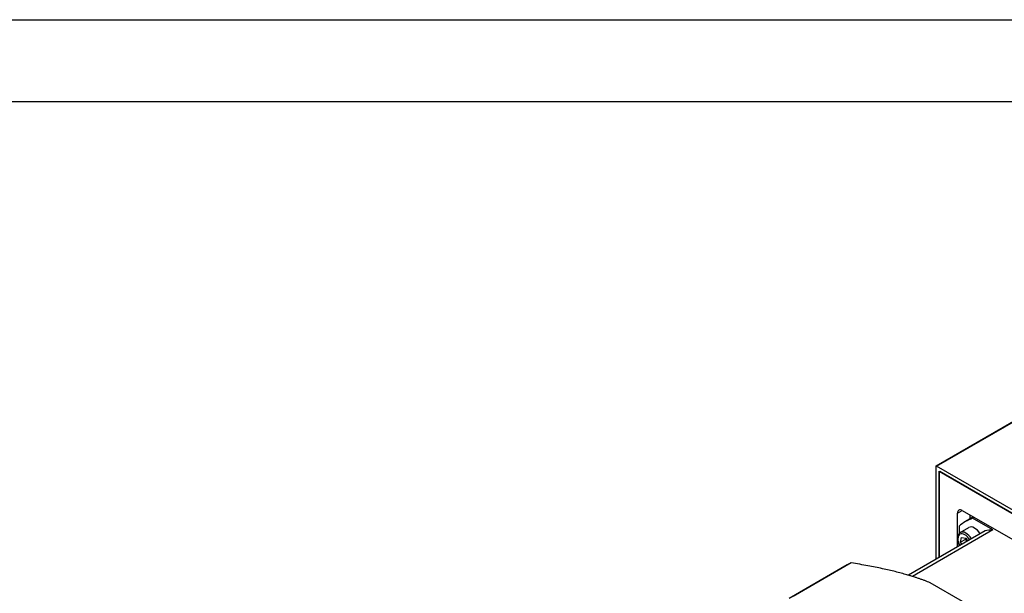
# Model space of a CAD drawing. Extents: x 26457 to 28142, y 10273 to 11461.
# Tile 17 of 18: x 27795 to 28012, y 11335 to 11461. Entities that reach past the tile are written whole.
import ezdxf

# ---------------------------------------------------------------- set-up
doc = ezdxf.new("R2010")
doc.units = 0
doc.header["$LTSCALE"] = 25.4
doc.layers.get('0').update_dxf_attribs({"linetype": 'CONTINUOUS'})

# ---------------------------------------------------------------- blocks, each defined once
blk = doc.blocks.new('ata-Border-A1-002')
at = {"color": 253, "ltscale": 0.5}
blk.add_line((0, 594), (841, 594), dxfattribs=at)
blk.add_line((7, 585), (834, 585))

msp = doc.modelspace()

# ---------------------------------------------------------------- linework, layer by layer
for p, q in [((27996.6988554, 11362.8449728), (28023.038583, 11378.0522216)), ((27996.8238554, 11362.8325906), (28023.163583, 11378.0398394)), ((27996.6470787, 11362.7305285), (27996.6470787, 11342.2802356)), ((28038.5431555, 11338.7459414), (27996.8238554, 11362.8325906)), ((27997.3541855, 11361.7099078), (28038.0128254, 11338.2356311)), ((27997.3541855, 11342.6884839), (27997.3541855, 11361.7099078)), ((27997.3541855, 11361.5057836), (27997.5309622, 11361.6078457)), ((27997.3541855, 11361.5057836), (27997.3541855, 11342.6884839)), ((28037.8360487, 11338.3376932), (27997.5309622, 11361.6078457)), ((28001.4200495, 11352.4222592), (28002.4807097, 11353.0346316)), ((28001.4200495, 11347.0042546), (28001.4200495, 11352.4222592)), ((28002.4807097, 11353.0346316), (28032.8863013, 11335.4799551)), ((28004.2484766, 11351.2074701), (28004.2484766, 11352.0140109)), ((28004.9469614, 11351.6107405), (28003.1835055, 11350.5926087)), ((28005.0997098, 11351.5225512), (28004.7461564, 11351.318427)), ((28009.1982241, 11348.7480246), (28004.7461564, 11351.318427)), ((28007.4817224, 11348.53562), (27990.6054712, 11338.7921118)), ((28009.1982241, 11348.7480246), (27991.4894612, 11338.5238655)), ((28001.7736029, 11349.6022224), (28001.7736029, 11347.9892843)), ((28002.0243172, 11348.1913002), (28003.9335055, 11349.2935706)), ((28001.4200495, 11345.0359115), (28001.4200495, 11346.8431322)), ((28001.7736029, 11345.5073309), (28001.7736029, 11345.2400357)), ((28002.1037353, 11346.0520875), (28002.2791832, 11347.1117604)), ((28003.1643955, 11346.6644599), (28002.1037353, 11346.0520875)), ((28002.3968543, 11345.59987), (28002.1037353, 11346.0520875)), ((28002.2791832, 11347.1117604), (28003.2376331, 11346.9634351)), ((28003.2376331, 11346.9634351), (28003.6518255, 11346.324428)), ((27977.1751782, 11341.0615215), (27964.3925062, 11333.6814424)), ((27978.017984, 11341.5017703), (27965.2353121, 11334.1216912)), ((28002.4983434, 11333.0202846), (27995.3920082, 11337.1231291))]:
    msp.add_line(p, q)
for centre, major_axis, start_param, end_param in [((27996.8238554, 11362.6284664), (-0.125, 0.2165064), 5.4977871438, 7.0685834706), ((28002.4807097, 11351.8098867), (-0.75, 1.2990381), 5.4977871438, 7.0685834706), ((28017.6835055, 11325.477872), (-14.5, 25.1147367), 6.1805031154, 6.385867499), ((28005.1835055, 11347.1285071), (-1.25, 2.1650635), 4.7401873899, 6.2831853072), ((28003.0621851, 11345.9037622), (-1.1, 1.9052559), 4.7439792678, 7.8223913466), ((28003.2743172, 11346.0262367), (-1.25, 2.1650635), 4.7401873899, 6.2831853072), ((28017.6835055, 11325.477872), (-12.75, 22.0836478), 5.98774447, 6.0991712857), ((27994.0501782, 11311.8331641), (-16.875, 29.2283574), 6.2344111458, 6.2831853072)]:
    msp.add_ellipse(centre, major_axis=major_axis, ratio=0.5773502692, start_param=start_param, end_param=end_param)
msp.add_open_spline([(28001.8802748, 11345.3016227), (28001.7689085, 11345.5022756), (28001.6746819, 11345.7118242), (28001.5156786, 11346.1687202), (28001.4582313, 11346.4165422), (28001.4077812, 11346.8970867), (28001.4151353, 11347.129781), (28001.5033538, 11347.5516179), (28001.5825132, 11347.7427666), (28001.7891397, 11348.0194468), (28001.898709, 11348.1187803), (28002.0243172, 11348.1913002)], degree=3, knots=[5.3543093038, 5.3543093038, 5.3543093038, 5.3543093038, 5.6444708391, 5.6444708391, 5.9820846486, 5.9820846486, 6.3226458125, 6.3226458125, 6.6527096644, 6.6527096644, 6.8958222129, 6.8958222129, 6.8958222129, 6.8958222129])
for points, weights in [([(28003.2573952, 11346.9329465), (28003.2195863, 11346.8088461), (28003.1643955, 11346.6644599)], [1.05132294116, 1.03248133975, 1]), ([(28003.1643955, 11346.6644599), (28003.3795388, 11346.4572495), (28003.5311168, 11346.2547368)], [1, 1.05651812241, 1.07173970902]), ([(27995.3920082, 11337.1231291), (27989.1332396, 11339.711201), (27978.017984, 11341.5017703)], [1.60177656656, 1.55566985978, 1.37684624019])]:
    msp.add_rational_spline(points, weights, degree=2)

# ---------------------------------------------------------------- block references
at = {"xscale": 2, "yscale": 2, "zscale": 2}
msp.add_blockref('ata-Border-A1-002', (26456.8892096, 10273.1211661), dxfattribs=at)
msp.add_blockref('ata-Border-A1-002', (26456.8892096, 10273.1211661), dxfattribs=at)

doc.saveas('drawing.dxf')
